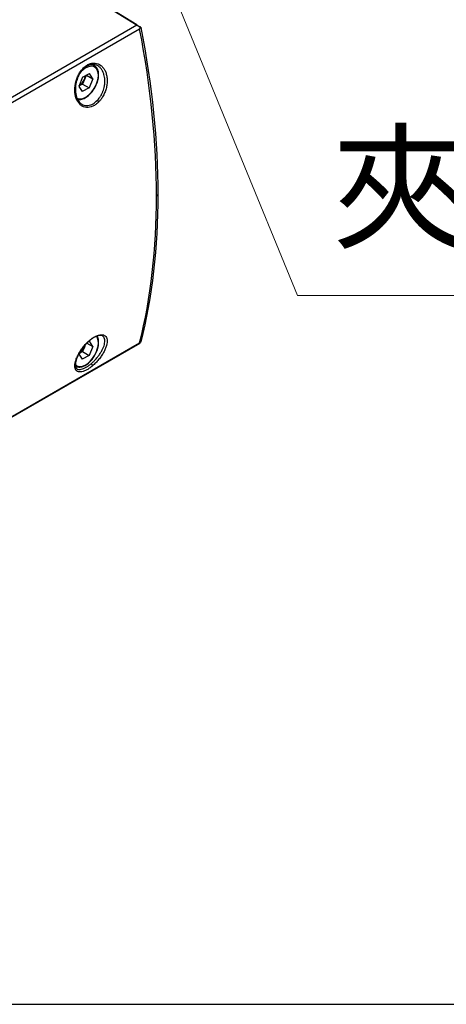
# Model space of a CAD drawing. Header units: inches. Extents: x 0 to 6721, y -3375 to 1330.
# Tile 27 of 196: x 1837 to 1888, y 360 to 477. Entities that reach past the tile are written whole.
import ezdxf

# ---------------------------------------------------------------- set-up
doc = ezdxf.new("R2010")
doc.units = ezdxf.units.IN
doc.header["$MEASUREMENT"] = 0
for name, color, linetype, lineweight in [('AM_5', 3, 'Continuous', 15), ('可見 (ISO)', 7, 'Continuous', 25), ('窄部可見 (ISO)', 7, 'Continuous', 25)]:
    doc.layers.add(name, color=color, linetype=linetype, lineweight=lineweight)
doc.styles.get("Standard").update_dxf_attribs({"font": 'arial.ttf'})

# ---------------------------------------------------------------- blocks, each defined once
blk = doc.blocks.new('*S365')
at = {"layer": 'AM_5'}
for p, q in [((1842.37, 409.37), (1822.26, 458.47)), ((1916.57, 409.37), (1842.37, 409.37))]:
    blk.add_line(p, q, dxfattribs=at)
at = {"layer": 'AM_5', "linetype": 'Continuous'}
blk.add_trace([(1824.12, 459.23), (1820.41, 457.72), (1817.72, 469.58)], dxfattribs=at)
at = {"layer": 'AM_5', "color": 2, "insert": (1846.54, 414.9), "char_height": 12, "attachment_point": 7}
blk.add_mtext('{\\fPMingLiU|b0|i0|c136|p18;夾爪法蘭}', dxfattribs=at)

msp = doc.modelspace()

# ---------------------------------------------------------------- linework, layer by layer
msp.add_line((1139.383, 360.298), (1939.424, 360.298))
at = {"layer": '可見 (ISO)'}
for p, q in [((1851.163, 476.832), (1842.043, 482.471)), ((1842.397, 482.267), (1851.516, 476.627)), ((1845.668, 472.239), (1845.668, 472.239)), ((1844.689, 470.601), (1845.524, 471.052)), ((1845.918, 470.43), (1845.524, 471.052)), ((1845.849, 472.135), (1846.12, 471.978)), ((1844.689, 470.601), (1844.249, 469.528)), ((1844.92, 470.342), (1844.7, 469.805)), ((1845.122, 470.835), (1844.92, 470.342)), ((1845.171, 470.861), (1845.918, 470.43)), ((1845.918, 470.43), (1845.478, 469.356)), ((1844.249, 469.528), (1844.643, 468.905)), ((1844.283, 469.58), (1844.267, 469.572)), ((1844.7, 469.805), (1844.283, 469.58)), ((1845.478, 469.356), (1844.643, 468.905)), ((1844.7, 469.805), (1845.478, 469.356)), ((1846.414, 439.855), (1846.414, 439.855)), ((1851.502, 438.946), (1793.783, 405.622)), ((1844.92, 438.499), (1844.7, 437.962)), ((1845.034, 438.777), (1844.92, 438.499)), ((1845.059, 438.838), (1845.059, 438.838)), ((1845.209, 438.996), (1845.209, 438.996)), ((1845.23, 438.983), (1845.918, 438.586)), ((1845.306, 439.091), (1845.306, 439.091)), ((1845.389, 439.136), (1845.524, 439.209)), ((1845.918, 438.586), (1845.478, 437.513)), ((1845.918, 438.586), (1845.524, 439.209)), ((1844.256, 437.674), (1844.643, 437.062)), ((1844.7, 437.962), (1844.293, 437.742)), ((1845.478, 437.513), (1844.643, 437.062)), ((1844.7, 437.962), (1845.478, 437.513)), ((1843.86, 436.244), (1843.87, 436.238))]:
    msp.add_line(p, q, dxfattribs=at)
for centre, major_axis, ratio, start_param, end_param in [((1851.51, 476.631), (-0.491, 0.294), 0.0152449, 0.7943573, 1.70996), ((1844.306, 470.428), (0.511, 0.886), 0.5773503, 3.8950278, 4.9422253), ((1844.306, 470.428), (0.511, 0.886), 0.5773503, 4.9422253, 5.4249474), ((1844.306, 470.428), (0.511, 0.886), 0.5773503, 3.8736758, 3.8950278), ((1844.306, 438.584), (0.511, 0.886), 0.5773503, 3.9093978, 4.9422253), ((1844.306, 438.584), (0.511, 0.886), 0.5773503, 4.9422253, 5.1953574), ((1851.51, 439.528), (-0.345, -0.618), 0.566933, 0.7597492, 0.907446)]:
    msp.add_ellipse(centre, major_axis=major_axis, ratio=ratio, start_param=start_param, end_param=end_param, dxfattribs=at)
for points, knots in [([(1851.499, 476.331), (1851.504, 476.343), (1851.509, 476.355), (1851.524, 476.397), (1851.535, 476.427), (1851.556, 476.499), (1851.566, 476.541), (1851.574, 476.583)], [-0.026920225, -0.026920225, -0.026920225, -0.026920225, -0.023086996, -0.023086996, -0.013337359, -0.013337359, -0.00000098, -0.00000098, -0.00000098, -0.00000098]), ([(1851.574, 476.583), (1851.597, 476.57), (1851.616, 476.559), (1851.639, 476.547), (1851.645, 476.544), (1851.64, 476.549), (1851.63, 476.556), (1851.601, 476.575), (1851.587, 476.583), (1851.554, 476.604), (1851.536, 476.615), (1851.516, 476.627)], [0.000000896, 0.000000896, 0.000000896, 0.000000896, 0.016688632, 0.016688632, 0.032072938, 0.032072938, 0.047031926, 0.047031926, 0.055959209, 0.055959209, 0.064554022, 0.064554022, 0.064554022, 0.064554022]), ([(1844.736, 471.53), (1844.577, 471.359), (1844.43, 471.154), (1844.247, 470.821), (1844.191, 470.706), (1844.129, 470.557), (1844.117, 470.526), (1844.069, 470.401), (1844.036, 470.306), (1843.929, 469.945), (1843.879, 469.67), (1843.842, 469.137), (1843.854, 468.872), (1843.937, 468.39), (1844.009, 468.166), (1844.2, 467.791), (1844.321, 467.634), (1844.504, 467.479), (1844.552, 467.444), (1844.603, 467.413)], [0, 0, 0, 0, 0.07826476, 0.07826476, 0.11700972, 0.11700972, 0.12704305, 0.12704305, 0.15718977, 0.15718977, 0.23976671, 0.23976671, 0.32266719, 0.32266719, 0.40573015, 0.40573015, 0.48834607, 0.48834607, 0.51668886, 0.51668886, 0.51668886, 0.51668886]), ([(1844.098, 467.991), (1844.155, 467.977), (1844.214, 467.969), (1844.427, 467.959), (1844.59, 467.986), (1844.927, 468.106), (1845.103, 468.203), (1845.446, 468.455), (1845.612, 468.61), (1845.917, 468.964), (1846.056, 469.161), (1846.294, 469.578), (1846.393, 469.797), (1846.541, 470.236), (1846.59, 470.457), (1846.632, 470.878), (1846.625, 471.079), (1846.552, 471.44), (1846.486, 471.601), (1846.317, 471.834), (1846.225, 471.918), (1846.12, 471.978)], [2.0344006, 2.0344006, 2.0344006, 2.0344006, 2.1534463, 2.1534463, 2.4599893, 2.4599893, 2.7864819, 2.7864819, 3.1158271, 3.1158271, 3.4436346, 3.4436346, 3.7707582, 3.7707582, 4.0986324, 4.0986324, 4.4280207, 4.4280207, 4.7539561, 4.7539561, 5.0061514, 5.0061514, 5.0061514, 5.0061514]), ([(1846.478, 472), (1846.311, 472.092), (1846.125, 472.14), (1845.739, 472.137), (1845.534, 472.087), (1845.15, 471.897), (1844.966, 471.762), (1844.777, 471.573), (1844.756, 471.552), (1844.736, 471.53)], [0, 0, 0, 0, 0.08851415, 0.08851415, 0.17605364, 0.17605364, 0.25659494, 0.25659494, 0.26663963, 0.26663963, 0.26663963, 0.26663963]), ([(1843.87, 436.238), (1843.991, 436.168), (1844.128, 436.13), (1844.427, 436.115), (1844.59, 436.143), (1844.927, 436.263), (1845.103, 436.359), (1845.446, 436.611), (1845.612, 436.767), (1845.917, 437.12), (1846.056, 437.318), (1846.294, 437.734), (1846.393, 437.953), (1846.541, 438.393), (1846.59, 438.613), (1846.632, 439.035), (1846.625, 439.236), (1846.558, 439.564), (1846.509, 439.698), (1846.44, 439.814)], [1.8645588, 1.8645588, 1.8645588, 1.8645588, 2.1534463, 2.1534463, 2.4599893, 2.4599893, 2.7864819, 2.7864819, 3.1158271, 3.1158271, 3.4436346, 3.4436346, 3.7707582, 3.7707582, 4.0986324, 4.0986324, 4.4280207, 4.4280207, 4.6942269, 4.6942269, 4.6942269, 4.6942269]), ([(1847.073, 439.83), (1847.023, 439.858), (1846.961, 439.877), (1846.82, 439.89), (1846.744, 439.887), (1846.518, 439.847), (1846.352, 439.789), (1846.008, 439.613), (1845.825, 439.495), (1845.588, 439.308), (1845.53, 439.26), (1845.472, 439.21)], [0, 0, 0, 0, 0.0533449, 0.0533449, 0.10003309, 0.10003309, 0.17754831, 0.17754831, 0.25318621, 0.25318621, 0.27753635, 0.27753635, 0.27753635, 0.27753635]), ([(1845.472, 439.21), (1845.284, 439.045), (1845.096, 438.854), (1844.838, 438.55), (1844.756, 438.446), (1844.657, 438.312), (1844.638, 438.285), (1844.604, 438.237), (1844.589, 438.216), (1844.532, 438.133), (1844.49, 438.07), (1844.33, 437.817), (1844.224, 437.624), (1844.033, 437.213), (1843.955, 436.994), (1843.862, 436.609), (1843.845, 436.435), (1843.864, 436.165), (1843.899, 436.065), (1843.97, 435.963), (1844, 435.935), (1844.037, 435.913)], [0, 0, 0, 0, 0.07997033, 0.07997033, 0.11968077, 0.11968077, 0.12986924, 0.12986924, 0.13750993, 0.13750993, 0.16045213, 0.16045213, 0.2298279, 0.2298279, 0.31318679, 0.31318679, 0.39525362, 0.39525362, 0.47508301, 0.47508301, 0.52119729, 0.52119729, 0.52119729, 0.52119729]), ([(1851.499, 439.024), (1851.504, 439.022), (1851.509, 439.019), (1851.524, 439.011), (1851.535, 439.007), (1851.556, 438.998), (1851.566, 438.995), (1851.574, 438.994)], [-0.003830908, -0.003830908, -0.003830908, -0.003830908, 0, 0, 0.009742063, 0.009742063, 0.023068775, 0.023068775, 0.023068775, 0.023068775])]:
    msp.add_open_spline(points, degree=3, knots=knots, dxfattribs=at)
for points in [[(1851.643, 476.546), (1852.976, 469.68), (1853.659, 462.953), (1853.659, 456.678)], [(1853.659, 456.678), (1853.659, 450.381), (1852.971, 444.44), (1851.625, 439.134)], [(1851.625, 439.134), (1851.612, 439.087), (1851.595, 439.039), (1851.574, 438.994)]]:
    msp.add_open_spline(points, degree=3, dxfattribs=at)
at = {"layer": '窄部可見 (ISO)'}
for p, q in [((1793.539, 443.563), (1851.163, 476.832)), ((1851.499, 476.331), (1793.876, 443.062)), ((1793.876, 405.755), (1851.499, 439.024))]:
    msp.add_line(p, q, dxfattribs=at)
for centre, major_axis, ratio, start_param, end_param in [((1804.618, 487.921), (30.691, -70.614), 0.5390158, 0.8921995, 1.180188), ((1845.084, 469.979), (-1.063, -1.84), 0.5773503, 0.0135759, 4.3222473), ((1844.59, 471.666), (0.146, -0.136), 0.4179688, 6.283185, 7.1620979), ((1844.995, 470.03), (1.125, 1.949), 0.5773503, 0, 0.4438331), ((1845.212, 471.169), (0.085, 3.933), 0.6082006, 3.4943923, 3.7293405), ((1846.508, 467.738), (0.144, -0.139), 0.4080356, 0.8313649, 2.2066883), ((1804.618, 483.481), (28.718, -68.755), 0.5755432, 0.6550206, 0.9430092), ((1853.159, 456.678), (0.5, 0), 0.5773503, 5.4977871, 6.2831853), ((1845.084, 438.135), (-1.063, -1.84), 0.5773503, 6.1089232, 9.1921408), ((1845.084, 438.135), (1.062, 1.84), 0.5773503, 6.0861777, 6.0862346), ((1845.341, 439.361), (0.131, -0.151), 0.3285448, 0, 0.5086415), ((1844.995, 438.186), (-1.125, -1.949), 0.5773503, 6.2740921, 6.2831853), ((1845.757, 436.389), (0.129, -0.153), 0.3173668, 0.4601921, 2.2440645)]:
    msp.add_ellipse(centre, major_axis=major_axis, ratio=ratio, start_param=start_param, end_param=end_param, dxfattribs=at)
for points, knots in [([(1844.727, 471.626), (1844.836, 471.744), (1844.951, 471.847), (1845.071, 471.936), (1845.192, 472.025), (1845.317, 472.099), (1845.444, 472.156), (1845.57, 472.213), (1845.698, 472.253), (1845.825, 472.276), (1845.953, 472.299), (1846.081, 472.304), (1846.204, 472.292), (1846.45, 472.268), (1846.685, 472.174), (1846.885, 472.021), (1846.985, 471.945), (1847.079, 471.852), (1847.162, 471.747), (1847.245, 471.642), (1847.318, 471.525), (1847.381, 471.397), (1847.443, 471.268), (1847.496, 471.127), (1847.536, 470.98), (1847.576, 470.833), (1847.604, 470.678), (1847.619, 470.517), (1847.635, 470.355), (1847.639, 470.187), (1847.63, 470.019), (1847.621, 469.85), (1847.599, 469.679), (1847.565, 469.507), (1847.531, 469.335), (1847.486, 469.166), (1847.429, 469), (1847.372, 468.834), (1847.303, 468.67), (1847.224, 468.514), (1847.146, 468.358), (1847.058, 468.211), (1846.961, 468.073), (1846.937, 468.038), (1846.913, 468.004), (1846.887, 467.971), (1846.849, 467.92), (1846.81, 467.871), (1846.77, 467.824), (1846.73, 467.777), (1846.689, 467.731), (1846.647, 467.688)], [0.0164739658, 0.0164739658, 0.0164739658, 0.0164739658, 0.0170020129, 0.0170020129, 0.0170020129, 0.0175308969, 0.0175308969, 0.0175308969, 0.0180625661, 0.0180625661, 0.0180625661, 0.0185943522, 0.0185943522, 0.0185943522, 0.0196585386, 0.0196585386, 0.0196585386, 0.020190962, 0.020190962, 0.020190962, 0.0207235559, 0.0207235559, 0.0207235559, 0.0212562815, 0.0212562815, 0.0212562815, 0.0217890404, 0.0217890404, 0.0217890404, 0.0223217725, 0.0223217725, 0.0223217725, 0.022854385, 0.022854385, 0.022854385, 0.0233868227, 0.0233868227, 0.0233868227, 0.0239190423, 0.0239190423, 0.0239190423, 0.0244510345, 0.0244510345, 0.0244510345, 0.0245839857, 0.0245839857, 0.0245839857, 0.0247834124, 0.0247834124, 0.0247834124, 0.0249828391, 0.0249828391, 0.0249828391, 0.0249828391]), ([(1846.647, 467.688), (1846.535, 467.571), (1846.416, 467.467), (1846.174, 467.291), (1846.051, 467.218), (1845.671, 467.045), (1845.416, 466.997), (1845.052, 467.028), (1844.936, 467.056), (1844.715, 467.144), (1844.609, 467.205), (1844.415, 467.356), (1844.327, 467.446), (1844.167, 467.654), (1844.096, 467.773), (1843.916, 468.156), (1843.837, 468.458), (1843.79, 468.941), (1843.786, 469.11), (1843.801, 469.45), (1843.82, 469.621), (1843.882, 469.964), (1843.925, 470.137), (1844.031, 470.472), (1844.095, 470.634), (1844.244, 470.949), (1844.33, 471.1), (1844.516, 471.379), (1844.617, 471.508), (1844.727, 471.626)], [0.0079587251, 0.0079587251, 0.0079587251, 0.0079587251, 0.0084909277, 0.0084909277, 0.0090231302, 0.0090231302, 0.0100875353, 0.0100875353, 0.0106197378, 0.0106197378, 0.0111519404, 0.0111519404, 0.0116841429, 0.0116841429, 0.0122163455, 0.0122163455, 0.0132807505, 0.0132807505, 0.0138129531, 0.0138129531, 0.0143451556, 0.0143451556, 0.0148773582, 0.0148773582, 0.0154095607, 0.0154095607, 0.0159417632, 0.0159417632, 0.0164739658, 0.0164739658, 0.0164739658, 0.0164739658]), ([(1846.468, 467.867), (1846.561, 467.965), (1846.65, 468.073), (1846.731, 468.188), (1846.813, 468.302), (1846.887, 468.424), (1846.955, 468.551), (1846.969, 468.579), (1846.983, 468.606), (1846.997, 468.634), (1847.048, 468.737), (1847.094, 468.844), (1847.135, 468.952), (1847.152, 468.996), (1847.167, 469.04), (1847.182, 469.085), (1847.214, 469.179), (1847.241, 469.275), (1847.265, 469.372), (1847.279, 469.433), (1847.292, 469.494), (1847.304, 469.556), (1847.319, 469.639), (1847.331, 469.721), (1847.341, 469.803), (1847.349, 469.88), (1847.355, 469.956), (1847.358, 470.031), (1847.361, 470.097), (1847.361, 470.162), (1847.36, 470.227), (1847.358, 470.317), (1847.353, 470.406), (1847.343, 470.494), (1847.337, 470.542), (1847.331, 470.59), (1847.323, 470.637), (1847.307, 470.736), (1847.286, 470.832), (1847.259, 470.925), (1847.251, 470.955), (1847.242, 470.985), (1847.232, 471.015), (1847.198, 471.119), (1847.157, 471.219), (1847.11, 471.312), (1847.103, 471.327), (1847.095, 471.342), (1847.087, 471.357), (1847.033, 471.459), (1846.971, 471.553), (1846.902, 471.639), (1846.9, 471.641), (1846.898, 471.644), (1846.896, 471.646), (1846.825, 471.734), (1846.745, 471.813), (1846.661, 471.879), (1846.654, 471.884), (1846.648, 471.889), (1846.641, 471.894), (1846.589, 471.934), (1846.534, 471.969), (1846.478, 472)], [0.0083603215, 0.0083603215, 0.0083603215, 0.0083603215, 0.008803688, 0.008803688, 0.008803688, 0.0092470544, 0.0092470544, 0.0092470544, 0.0093409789, 0.0093409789, 0.0093409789, 0.0096904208, 0.0096904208, 0.0096904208, 0.0098317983, 0.0098317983, 0.0098317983, 0.0101337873, 0.0101337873, 0.0101337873, 0.0103228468, 0.0103228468, 0.0103228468, 0.0105771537, 0.0105771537, 0.0105771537, 0.0108143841, 0.0108143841, 0.0108143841, 0.0110205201, 0.0110205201, 0.0110205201, 0.0113061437, 0.0113061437, 0.0113061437, 0.0114638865, 0.0114638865, 0.0114638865, 0.0117976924, 0.0117976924, 0.0117976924, 0.011907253, 0.011907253, 0.011907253, 0.012289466, 0.012289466, 0.012289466, 0.0123506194, 0.0123506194, 0.0123506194, 0.012781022, 0.012781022, 0.012781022, 0.0127939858, 0.0127939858, 0.0127939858, 0.0132373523, 0.0132373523, 0.0132373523, 0.0132723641, 0.0132723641, 0.0132723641, 0.0135443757, 0.0135443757, 0.0135443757, 0.0135443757]), ([(1844.603, 467.413), (1844.644, 467.388), (1844.686, 467.366), (1844.821, 467.305), (1844.917, 467.276), (1845.117, 467.243), (1845.221, 467.239), (1845.43, 467.259), (1845.535, 467.281), (1845.748, 467.352), (1845.855, 467.401), (1845.959, 467.46)], [0.0056210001, 0.0056210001, 0.0056210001, 0.0056210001, 0.0058288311, 0.0058288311, 0.0062723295, 0.0062723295, 0.0067158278, 0.0067158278, 0.0071593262, 0.0071593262, 0.0076028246, 0.0076028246, 0.0076028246, 0.0076028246]), ([(1845.48, 439.25), (1845.606, 439.36), (1845.732, 439.459), (1845.858, 439.546), (1845.985, 439.634), (1846.111, 439.71), (1846.233, 439.772), (1846.355, 439.834), (1846.473, 439.882), (1846.587, 439.916), (1846.7, 439.95), (1846.809, 439.97), (1846.908, 439.975), (1847.107, 439.985), (1847.275, 439.935), (1847.397, 439.833), (1847.458, 439.782), (1847.508, 439.716), (1847.546, 439.64), (1847.584, 439.563), (1847.61, 439.475), (1847.624, 439.377), (1847.637, 439.279), (1847.638, 439.169), (1847.627, 439.053), (1847.615, 438.937), (1847.592, 438.814), (1847.556, 438.684), (1847.52, 438.553), (1847.472, 438.417), (1847.413, 438.279), (1847.355, 438.141), (1847.285, 438), (1847.205, 437.856), (1847.125, 437.712), (1847.036, 437.569), (1846.939, 437.428), (1846.842, 437.287), (1846.735, 437.146), (1846.622, 437.01), (1846.51, 436.875), (1846.393, 436.745), (1846.271, 436.621), (1846.149, 436.497), (1846.022, 436.378), (1845.894, 436.27)], [0.0164441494, 0.0164441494, 0.0164441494, 0.0164441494, 0.0169728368, 0.0169728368, 0.0169728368, 0.0175018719, 0.0175018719, 0.0175018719, 0.0180337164, 0.0180337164, 0.0180337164, 0.0185656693, 0.0185656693, 0.0185656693, 0.0196301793, 0.0196301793, 0.0196301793, 0.0201627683, 0.0201627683, 0.0201627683, 0.0206955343, 0.0206955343, 0.0206955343, 0.0212284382, 0.0212284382, 0.0212284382, 0.0217613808, 0.0217613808, 0.0217613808, 0.0222943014, 0.0222943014, 0.0222943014, 0.0228271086, 0.0228271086, 0.0228271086, 0.0233597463, 0.0233597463, 0.0233597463, 0.023892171, 0.023892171, 0.023892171, 0.0244243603, 0.0244243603, 0.0244243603, 0.0249563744, 0.0249563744, 0.0249563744, 0.0249563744]), ([(1845.714, 436.516), (1845.821, 436.606), (1845.928, 436.703), (1846.134, 436.905), (1846.234, 437.011), (1846.426, 437.231), (1846.52, 437.346), (1846.692, 437.577), (1846.772, 437.693), (1846.92, 437.927), (1846.989, 438.047), (1847.108, 438.278), (1847.159, 438.392), (1847.245, 438.614), (1847.281, 438.724), (1847.332, 438.931), (1847.349, 439.029), (1847.364, 439.214), (1847.362, 439.302), (1847.339, 439.46), (1847.319, 439.531), (1847.26, 439.658), (1847.221, 439.712), (1847.143, 439.785), (1847.11, 439.81), (1847.073, 439.83)], [0.0083867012, 0.0083867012, 0.0083867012, 0.0083867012, 0.0088272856, 0.0088272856, 0.00926787, 0.00926787, 0.0097084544, 0.0097084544, 0.0101490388, 0.0101490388, 0.0105896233, 0.0105896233, 0.0110302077, 0.0110302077, 0.0114707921, 0.0114707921, 0.0119113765, 0.0119113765, 0.0123519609, 0.0123519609, 0.0127925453, 0.0127925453, 0.0132331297, 0.0132331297, 0.0135153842, 0.0135153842, 0.0135153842, 0.0135153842]), ([(1845.894, 436.27), (1845.766, 436.162), (1845.636, 436.062), (1845.382, 435.889), (1845.257, 435.814), (1845.013, 435.689), (1844.894, 435.64), (1844.673, 435.57), (1844.568, 435.549), (1844.374, 435.535), (1844.287, 435.543), (1844.131, 435.586), (1844.062, 435.623), (1843.948, 435.72), (1843.903, 435.782), (1843.833, 435.931), (1843.81, 436.017), (1843.775, 436.305), (1843.8, 436.541), (1843.904, 436.929), (1843.95, 437.066), (1844.064, 437.347), (1844.13, 437.49), (1844.283, 437.779), (1844.37, 437.927), (1844.559, 438.216), (1844.66, 438.357), (1844.878, 438.634), (1844.994, 438.769), (1845.231, 439.021), (1845.353, 439.14), (1845.48, 439.25)], [0.0079259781, 0.0079259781, 0.0079259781, 0.0079259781, 0.0084583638, 0.0084583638, 0.0089907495, 0.0089907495, 0.0095231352, 0.0095231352, 0.0100555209, 0.0100555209, 0.0105879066, 0.0105879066, 0.0111202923, 0.0111202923, 0.011652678, 0.011652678, 0.0121850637, 0.0121850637, 0.0132498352, 0.0132498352, 0.0137822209, 0.0137822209, 0.0143146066, 0.0143146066, 0.0148469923, 0.0148469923, 0.015379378, 0.015379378, 0.0159117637, 0.0159117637, 0.0164441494, 0.0164441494, 0.0164441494, 0.0164441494]), ([(1844.037, 435.913), (1844.061, 435.898), (1844.088, 435.885), (1844.176, 435.852), (1844.243, 435.84), (1844.392, 435.837), (1844.474, 435.847), (1844.647, 435.886), (1844.739, 435.916), (1844.933, 435.997), (1845.035, 436.048), (1845.138, 436.108)], [0.005619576, 0.005619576, 0.005619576, 0.005619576, 0.0058273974, 0.0058273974, 0.0062680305, 0.0062680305, 0.0067086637, 0.0067086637, 0.0071492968, 0.0071492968, 0.00758993, 0.00758993, 0.00758993, 0.00758993]), ([(1845.138, 436.108), (1845.231, 436.161), (1845.326, 436.222), (1845.519, 436.359), (1845.617, 436.435), (1845.714, 436.516)], [0.00758992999, 0.00758992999, 0.00758992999, 0.00758992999, 0.00798831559, 0.00798831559, 0.00838670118, 0.00838670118, 0.00838670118, 0.00838670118])]:
    msp.add_open_spline(points, degree=3, knots=knots, dxfattribs=at)

# ---------------------------------------------------------------- block references
at = {"layer": 'AM_5'}
msp.add_blockref('*S365', (27.895, 35.286), dxfattribs=at)

doc.saveas('drawing.dxf')
